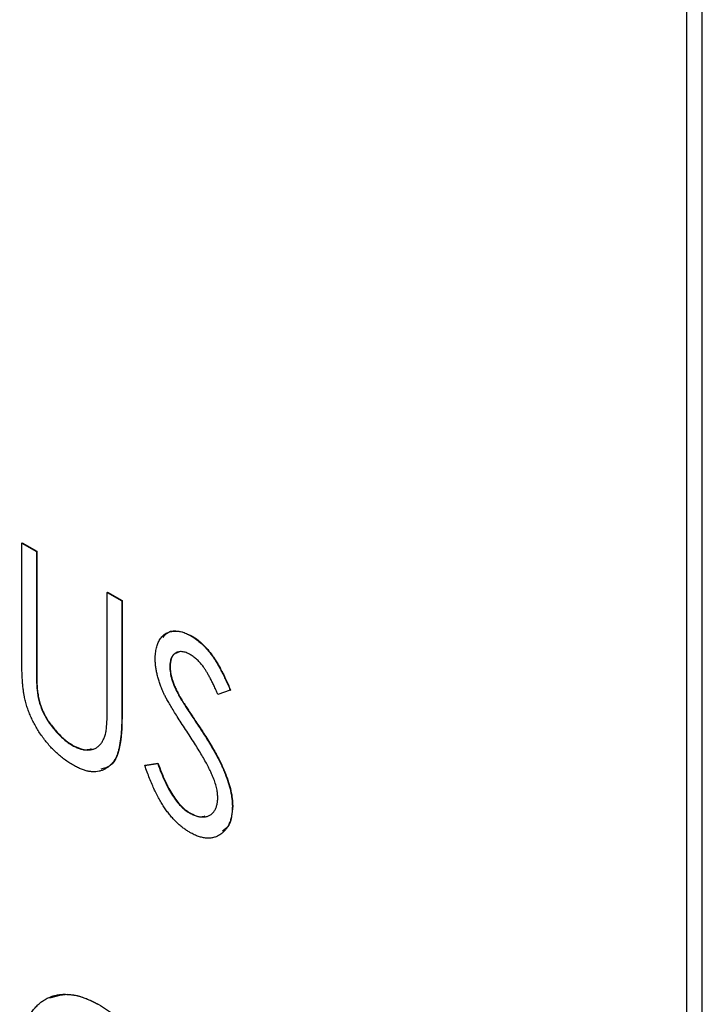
# Model space of a CAD drawing. Header units: millimetres. Extents: x 0 to 420, y 0 to 297.
# Tile 20 of 43: x 342.5 to 346.43, y 205.56 to 211.23. Entities that reach past the tile are written whole.
import ezdxf

# ---------------------------------------------------------------- set-up
doc = ezdxf.new("R2010")
doc.units = ezdxf.units.MM

msp = doc.modelspace()

# ---------------------------------------------------------------- linework, layer by layer
at = {"color": 7, "linetype": 'Continuous', "lineweight": 25}
for p, q in [((346.4284, 191.5588), (346.4284, 239.898)), ((346.34, 191.5078), (346.34, 230.3547)), ((342.514, 208.2162), (342.5157, 208.2172)), ((342.514, 208.2162), (342.5979, 208.1677)), ((342.514, 207.5637), (342.514, 208.2162)), ((342.5157, 208.2172), (342.5997, 208.1687)), ((342.5979, 208.1677), (342.5997, 208.1687)), ((342.5979, 208.1677), (342.5979, 207.5205)), ((342.5997, 208.1687), (342.5997, 207.5215)), ((343.0057, 207.9323), (343.0074, 207.9333)), ((343.0057, 207.9323), (343.0896, 207.8838)), ((343.0057, 207.2851), (343.0057, 207.9323)), ((343.0074, 207.9333), (343.0914, 207.8849)), ((343.0896, 207.8838), (343.0914, 207.8849)), ((343.0896, 207.8838), (343.0896, 207.2314)), ((343.0914, 207.8849), (343.0914, 207.2324)), ((343.4889, 207.681), (343.4907, 207.682)), ((342.5979, 207.5205), (342.5997, 207.5215)), ((343.3655, 207.5048), (343.3672, 207.5058)), ((342.6015, 207.3747), (342.6032, 207.3758)), ((343.7132, 207.3687), (343.6422, 207.3432)), ((343.7132, 207.3687), (343.715, 207.3697)), ((343.4198, 207.3338), (343.4216, 207.3348)), ((343.0896, 207.2314), (343.0914, 207.2324)), ((343.5307, 207.1622), (343.5325, 207.1632)), ((342.8059, 207.0505), (342.8077, 207.0515)), ((343.2215, 206.9358), (343.2956, 206.9479)), ((343.2233, 206.9369), (343.2973, 206.9489)), ((343.2956, 206.9479), (343.2973, 206.9489)), ((343.2215, 206.9358), (343.2233, 206.9369)), ((343.4783, 206.6624), (343.48, 206.6634)), ((343.7252, 206.7013), (343.727, 206.7023)), ((342.9521, 205.5607), (342.9538, 205.5617))]:
    msp.add_line(p, q, dxfattribs=at)
for points, knots in [([(343.2815, 207.5487), (343.2818, 207.5599), (343.2824, 207.5821), (343.2877, 207.6121), (343.2959, 207.6388), (343.3075, 207.6618), (343.3224, 207.6804), (343.3397, 207.6952), (343.3604, 207.7043), (343.3831, 207.7094), (343.4079, 207.7095), (343.4338, 207.7054), (343.4611, 207.6957), (343.4796, 207.6859), (343.4889, 207.681)], [0, 0, 0, 0, 0.088291, 0.174419, 0.258423, 0.342317, 0.425287, 0.506935, 0.587922, 0.670559, 0.753145, 0.834844, 0.916686, 1, 1, 1, 1]), ([(343.327, 207.6727), (343.3355, 207.6838), (343.357, 207.7118), (343.4175, 207.715), (343.4663, 207.693), (343.4907, 207.682)], [0, 0, 0, 0, 0.247304, 0.623763, 1, 1, 1, 1]), ([(343.4907, 207.682), (343.5007, 207.6758), (343.5204, 207.6636), (343.5495, 207.6391), (343.5775, 207.6104), (343.5999, 207.5832), (343.6174, 207.5588), (343.631, 207.5382), (343.6444, 207.5153), (343.6584, 207.4904), (343.6723, 207.4633), (343.6866, 207.434), (343.7008, 207.4026), (343.7102, 207.3809), (343.715, 207.3697)], [0, 0, 0, 0, 0.103822, 0.205919, 0.309231, 0.415653, 0.47222, 0.532858, 0.597819, 0.667857, 0.743177, 0.823448, 0.908942, 1, 1, 1, 1]), ([(343.4889, 207.681), (343.4989, 207.6748), (343.5187, 207.6626), (343.5477, 207.6381), (343.5757, 207.6094), (343.5981, 207.5822), (343.6157, 207.5578), (343.6292, 207.5372), (343.6426, 207.5143), (343.6566, 207.4894), (343.6705, 207.4622), (343.6849, 207.433), (343.699, 207.4015), (343.7084, 207.3799), (343.7132, 207.3687)], [0, 0, 0, 0, 0.103822, 0.205919, 0.309231, 0.415653, 0.47222, 0.532858, 0.597819, 0.667857, 0.743177, 0.823448, 0.908942, 1, 1, 1, 1]), ([(343.4841, 207.573), (343.4757, 207.5775), (343.4595, 207.5861), (343.4365, 207.5914), (343.4158, 207.5909), (343.3981, 207.5837), (343.3837, 207.5712), (343.3729, 207.5539), (343.3666, 207.5315), (343.3658, 207.5138), (343.3654, 207.5047)], [0, 0, 0, 0, 0.133507, 0.258557, 0.380724, 0.504971, 0.628085, 0.748901, 0.871477, 1, 1, 1, 1]), ([(343.4137, 207.5852), (343.4066, 207.5838), (343.388, 207.5801), (343.3707, 207.5511), (343.3684, 207.5209), (343.3672, 207.5058)], [0, 0, 0, 0, 0.236605, 0.618129, 1, 1, 1, 1]), ([(343.6422, 207.3432), (343.6383, 207.3523), (343.6306, 207.3698), (343.6191, 207.3949), (343.6082, 207.4179), (343.5974, 207.4388), (343.5874, 207.4577), (343.5776, 207.4747), (343.5683, 207.4896), (343.5566, 207.5064), (343.5419, 207.5249), (343.5233, 207.5443), (343.5039, 207.5605), (343.4907, 207.5688), (343.4841, 207.573)], [0, 0, 0, 0, 0.102557, 0.196911, 0.284395, 0.364416, 0.437215, 0.503536, 0.563602, 0.61645, 0.714669, 0.808954, 0.904132, 1, 1, 1, 1]), ([(342.5299, 207.3269), (342.5286, 207.3334), (342.5257, 207.3476), (342.5227, 207.3699), (342.5199, 207.3953), (342.5177, 207.4235), (342.5161, 207.4544), (342.5147, 207.4884), (342.514, 207.5252), (342.514, 207.5505), (342.514, 207.5637)], [0, 0, 0, 0, 0.077936, 0.169149, 0.274074, 0.391816, 0.523462, 0.668216, 0.827041, 1, 1, 1, 1]), ([(342.5979, 207.5205), (342.5979, 207.5113), (342.5979, 207.494), (342.598, 207.4691), (342.5984, 207.4469), (342.5989, 207.4273), (342.5991, 207.4106), (342.5999, 207.3962), (342.6006, 207.3846), (342.6012, 207.3777), (342.6015, 207.3747)], [0, 0, 0, 0, 0.191105, 0.362655, 0.516171, 0.650128, 0.766034, 0.862527, 0.941006, 1, 1, 1, 1]), ([(342.5997, 207.5215), (342.5997, 207.5123), (342.5996, 207.495), (342.5998, 207.4701), (342.6002, 207.4479), (342.6006, 207.4283), (342.6008, 207.4116), (342.6017, 207.3972), (342.6024, 207.3856), (342.603, 207.3787), (342.6032, 207.3758)], [0, 0, 0, 0, 0.191105, 0.362655, 0.516171, 0.650128, 0.766034, 0.862527, 0.941006, 1, 1, 1, 1]), ([(343.3276, 207.3576), (343.3239, 207.3661), (343.3166, 207.3828), (343.3072, 207.4079), (343.2992, 207.4325), (343.293, 207.4566), (343.2878, 207.4803), (343.284, 207.5037), (343.282, 207.5265), (343.2817, 207.5413), (343.2815, 207.5487)], [0, 0, 0, 0, 0.130877, 0.257719, 0.382316, 0.506626, 0.628302, 0.751527, 0.87547, 1, 1, 1, 1]), ([(343.3654, 207.5047), (343.3656, 207.4989), (343.3659, 207.4872), (343.3683, 207.4686), (343.3718, 207.4496), (343.3769, 207.4297), (343.3842, 207.4084), (343.3939, 207.3853), (343.4058, 207.3601), (343.415, 207.3429), (343.4198, 207.3338)], [0, 0, 0, 0, 0.110385, 0.220503, 0.331137, 0.443585, 0.563154, 0.695062, 0.839762, 1, 1, 1, 1]), ([(343.3672, 207.5058), (343.3674, 207.4999), (343.3676, 207.4882), (343.37, 207.4697), (343.3736, 207.4507), (343.3787, 207.4307), (343.3859, 207.4094), (343.3957, 207.3863), (343.4075, 207.3611), (343.4167, 207.3439), (343.4216, 207.3348)], [0, 0, 0, 0, 0.110385, 0.220503, 0.331137, 0.443585, 0.563154, 0.695062, 0.839762, 1, 1, 1, 1]), ([(342.6015, 207.3747), (342.6027, 207.3639), (342.6052, 207.3428), (342.6117, 207.311), (342.6206, 207.2805), (342.6314, 207.2511), (342.6456, 207.2222), (342.6625, 207.1934), (342.6829, 207.1648), (342.7057, 207.1365), (342.7303, 207.11), (342.7554, 207.0863), (342.7807, 207.066), (342.7975, 207.0557), (342.8059, 207.0505)], [0, 0, 0, 0, 0.088938, 0.172727, 0.251185, 0.32638, 0.400988, 0.479456, 0.562461, 0.652032, 0.742988, 0.831017, 0.915851, 1, 1, 1, 1]), ([(342.6032, 207.3758), (342.6045, 207.3649), (342.6069, 207.3438), (342.6135, 207.312), (342.6224, 207.2815), (342.6332, 207.2521), (342.6473, 207.2232), (342.6643, 207.1944), (342.6847, 207.1658), (342.7075, 207.1375), (342.7321, 207.111), (342.7572, 207.0874), (342.7824, 207.067), (342.7993, 207.0567), (342.8077, 207.0515)], [0, 0, 0, 0, 0.088938, 0.172727, 0.251185, 0.32638, 0.400988, 0.479456, 0.562461, 0.652032, 0.742988, 0.831017, 0.915851, 1, 1, 1, 1]), ([(343.4629, 207.1326), (343.4542, 207.1457), (343.4377, 207.1708), (343.4144, 207.2071), (343.3936, 207.2401), (343.3754, 207.2699), (343.3597, 207.2964), (343.3465, 207.3196), (343.3359, 207.3396), (343.3302, 207.352), (343.3276, 207.3576)], [0, 0, 0, 0, 0.1795352, 0.3445064, 0.4921306, 0.6246399, 0.7420993, 0.843179, 0.9295396, 1, 1, 1, 1]), ([(342.8106, 206.937), (342.802, 206.9422), (342.7851, 206.9525), (342.7601, 206.9696), (342.7362, 206.9885), (342.713, 207.0085), (342.6909, 207.0302), (342.6697, 207.0531), (342.6495, 207.0776), (342.6302, 207.1031), (342.6123, 207.1296), (342.5959, 207.1568), (342.5808, 207.1842), (342.5676, 207.2121), (342.5555, 207.2403), (342.5456, 207.2689), (342.5365, 207.298), (342.5321, 207.3172), (342.5299, 207.3269)], [0, 0, 0, 0, 0.069994, 0.137225, 0.203144, 0.267439, 0.330757, 0.392722, 0.455101, 0.517382, 0.579131, 0.639383, 0.69929, 0.758596, 0.817649, 0.877496, 0.938128, 1, 1, 1, 1]), ([(342.9967, 207.1226), (342.9974, 207.126), (342.999, 207.1336), (343.0008, 207.1468), (343.0022, 207.163), (343.0036, 207.1818), (343.0044, 207.2037), (343.0052, 207.2282), (343.0055, 207.2557), (343.0056, 207.275), (343.0057, 207.2851)], [0, 0, 0, 0, 0.069596, 0.155423, 0.257515, 0.37358, 0.506166, 0.6554, 0.819993, 1, 1, 1, 1]), ([(343.4198, 207.3338), (343.4216, 207.3307), (343.4259, 207.3232), (343.4338, 207.3105), (343.444, 207.2943), (343.4567, 207.2746), (343.4717, 207.2513), (343.4894, 207.2248), (343.5092, 207.1946), (343.5233, 207.1734), (343.5307, 207.1622)], [0, 0, 0, 0, 0.053039, 0.126288, 0.218872, 0.334457, 0.469409, 0.625738, 0.802267, 1, 1, 1, 1]), ([(343.4216, 207.3348), (343.4234, 207.3317), (343.4276, 207.3242), (343.4356, 207.3115), (343.4458, 207.2953), (343.4584, 207.2756), (343.4735, 207.2523), (343.4911, 207.2258), (343.511, 207.1957), (343.5251, 207.1745), (343.5325, 207.1632)], [0, 0, 0, 0, 0.053039, 0.126288, 0.218872, 0.334457, 0.469409, 0.625738, 0.802267, 1, 1, 1, 1]), ([(343.0896, 207.2314), (343.0896, 207.2197), (343.0894, 207.1968), (343.0882, 207.1639), (343.0866, 207.1329), (343.0843, 207.1041), (343.0808, 207.0778), (343.0769, 207.0533), (343.0725, 207.0308), (343.067, 207.0106), (343.0607, 206.992), (343.0527, 206.9754), (343.0436, 206.96), (343.0327, 206.9466), (343.0209, 206.9341), (343.0071, 206.9238), (342.9922, 206.9147), (342.976, 206.9072), (342.9587, 206.9018), (342.9401, 206.8992), (342.9208, 206.8988), (342.9005, 206.9011), (342.8793, 206.9063), (342.8572, 206.9138), (342.8341, 206.9241), (342.8185, 206.9326), (342.8106, 206.937)], [0, 0, 0, 0, 0.055741, 0.108782, 0.159483, 0.20722, 0.252436, 0.295103, 0.335609, 0.373517, 0.409957, 0.446416, 0.482967, 0.519684, 0.557168, 0.594999, 0.634172, 0.674127, 0.714136, 0.754079, 0.793688, 0.83312, 0.873373, 0.914549, 0.95654, 1, 1, 1, 1]), ([(343.0914, 207.2324), (343.0901, 207.1748), (343.0874, 207.06), (343.0479, 206.9348), (342.9875, 206.9196), (342.9687, 206.9149)], [0, 0, 0, 0, 0.410522, 0.816865, 1, 1, 1, 1]), ([(342.8059, 207.0505), (342.8132, 207.0466), (342.8276, 207.039), (342.849, 207.0307), (342.8698, 207.026), (342.8901, 207.0239), (342.9092, 207.0255), (342.9271, 207.0297), (342.9432, 207.0373), (342.9575, 207.0481), (342.9702, 207.0619), (342.9809, 207.0791), (342.9902, 207.0991), (342.9945, 207.1146), (342.9967, 207.1226)], [0, 0, 0, 0, 0.081412, 0.161686, 0.242811, 0.324775, 0.407586, 0.488453, 0.56979, 0.650718, 0.733306, 0.819186, 0.907133, 1, 1, 1, 1]), ([(343.6117, 206.8744), (343.608, 206.8827), (343.6003, 206.9002), (343.5868, 206.9271), (343.5714, 206.9562), (343.5539, 206.9875), (343.534, 207.0207), (343.5123, 207.0562), (343.4885, 207.0938), (343.4716, 207.1194), (343.4629, 207.1326)], [0, 0, 0, 0, 0.092213, 0.193119, 0.303009, 0.423363, 0.552489, 0.69176, 0.840671, 1, 1, 1, 1]), ([(343.5307, 207.1622), (343.5397, 207.1485), (343.5571, 207.122), (343.5817, 207.0828), (343.6042, 207.0456), (343.6244, 207.0104), (343.6426, 206.9772), (343.6583, 206.946), (343.6721, 206.9167), (343.6871, 206.8807), (343.7022, 206.8382), (343.7156, 206.7895), (343.7236, 206.7436), (343.7247, 206.7153), (343.7252, 206.7013)], [0, 0, 0, 0, 0.093761, 0.181614, 0.264342, 0.341677, 0.41338, 0.479975, 0.541968, 0.599292, 0.705911, 0.807015, 0.904485, 1, 1, 1, 1]), ([(343.5325, 207.1632), (343.5415, 207.1495), (343.5589, 207.123), (343.5835, 207.0838), (343.606, 207.0467), (343.6262, 207.0114), (343.6443, 206.9782), (343.6601, 206.947), (343.6739, 206.9177), (343.6889, 206.8817), (343.704, 206.8392), (343.7174, 206.7905), (343.7254, 206.7446), (343.7265, 206.7163), (343.727, 206.7023)], [0, 0, 0, 0, 0.093761, 0.181614, 0.264342, 0.341677, 0.41338, 0.479975, 0.541968, 0.599292, 0.705911, 0.807015, 0.904485, 1, 1, 1, 1]), ([(342.8077, 207.0515), (342.8332, 207.0391), (342.8727, 207.0199), (342.9037, 207.0293), (342.9147, 207.0326)], [0, 0, 0, 0, 0.646326, 1, 1, 1, 1]), ([(343.2956, 206.9479), (343.3021, 206.9299), (343.3146, 206.8956), (343.3354, 206.8467), (343.3572, 206.803), (343.3797, 206.7643), (343.4031, 206.7307), (343.4274, 206.7023), (343.4525, 206.6788), (343.4697, 206.6678), (343.4783, 206.6624)], [0, 0, 0, 0, 0.165307, 0.315251, 0.451801, 0.576089, 0.690151, 0.796612, 0.898685, 1, 1, 1, 1]), ([(343.2973, 206.9489), (343.3039, 206.9309), (343.3164, 206.8966), (343.3372, 206.8477), (343.3589, 206.804), (343.3815, 206.7653), (343.4049, 206.7317), (343.4292, 206.7034), (343.4543, 206.6798), (343.4715, 206.6689), (343.48, 206.6634)], [0, 0, 0, 0, 0.165307, 0.315251, 0.451801, 0.576089, 0.690151, 0.796612, 0.898685, 1, 1, 1, 1]), ([(343.4813, 206.5498), (343.4748, 206.5537), (343.462, 206.5614), (343.4431, 206.5751), (343.4244, 206.5898), (343.4065, 206.6064), (343.3888, 206.6242), (343.3716, 206.6434), (343.3549, 206.6641), (343.3387, 206.6864), (343.3228, 206.7104), (343.3073, 206.7365), (343.2921, 206.7646), (343.2773, 206.7948), (343.2628, 206.8271), (343.2487, 206.8615), (343.2347, 206.898), (343.226, 206.923), (343.2215, 206.9358)], [0, 0, 0, 0, 0.055089, 0.109447, 0.163323, 0.216767, 0.269874, 0.324148, 0.378969, 0.434708, 0.492467, 0.553707, 0.618022, 0.686132, 0.757893, 0.834258, 0.914668, 1, 1, 1, 1]), ([(343.6413, 206.7513), (343.6409, 206.7605), (343.6401, 206.7791), (343.6345, 206.8094), (343.6249, 206.8415), (343.6162, 206.8632), (343.6117, 206.8744)], [0, 0, 0, 0, 0.238336, 0.482311, 0.73314, 1, 1, 1, 1]), ([(343.4783, 206.6624), (343.4856, 206.6584), (343.5001, 206.6505), (343.5214, 206.6432), (343.5421, 206.6391), (343.5618, 206.6388), (343.5802, 206.6416), (343.5961, 206.6486), (343.6101, 206.6586), (343.6212, 206.6725), (343.6302, 206.6887), (343.6366, 206.7075), (343.6405, 206.7283), (343.641, 206.7436), (343.6413, 206.7513)], [0, 0, 0, 0, 0.086779, 0.172012, 0.257, 0.344091, 0.430347, 0.513787, 0.595624, 0.677565, 0.75969, 0.839996, 0.919133, 1, 1, 1, 1]), ([(343.48, 206.6634), (343.5045, 206.651), (343.5376, 206.6342), (343.5625, 206.6433), (343.569, 206.6457)], [0, 0, 0, 0, 0.738435, 1, 1, 1, 1]), ([(343.7252, 206.7013), (343.725, 206.6918), (343.7246, 206.6729), (343.7211, 206.6467), (343.7158, 206.6225), (343.7077, 206.6009), (343.6979, 206.5811), (343.6854, 206.5641), (343.6708, 206.5492), (343.6543, 206.5367), (343.6363, 206.5268), (343.617, 206.5202), (343.5968, 206.5167), (343.5755, 206.5169), (343.5533, 206.5201), (343.5301, 206.5265), (343.506, 206.5362), (343.4896, 206.5453), (343.4813, 206.5498)], [0, 0, 0, 0, 0.064367, 0.127345, 0.188922, 0.250384, 0.312021, 0.374404, 0.437663, 0.502985, 0.567803, 0.63098, 0.692076, 0.752595, 0.813028, 0.874016, 0.936113, 1, 1, 1, 1]), ([(343.727, 206.7023), (343.7241, 206.6608), (343.7196, 206.5959), (343.682, 206.5674), (343.6685, 206.5572)], [0, 0, 0, 0, 0.64115, 1, 1, 1, 1]), ([(342.502, 205.248), (342.5021, 205.2607), (342.5025, 205.286), (342.5054, 205.3223), (342.51, 205.3569), (342.5168, 205.3895), (342.5253, 205.4205), (342.5356, 205.4497), (342.548, 205.4769), (342.562, 205.5023), (342.5776, 205.5257), (342.595, 205.5461), (342.6132, 205.5645), (342.6332, 205.5799), (342.6546, 205.5926), (342.6772, 205.6031), (342.7011, 205.6109), (342.7265, 205.6159), (342.7525, 205.6187), (342.7796, 205.618), (342.807, 205.6154), (342.835, 205.6098), (342.8635, 205.6016), (342.8926, 205.5906), (342.9221, 205.5775), (342.9421, 205.5663), (342.9521, 205.5607)], [0, 0, 0, 0, 0.044811, 0.089011, 0.13275, 0.176233, 0.219272, 0.262324, 0.305647, 0.348979, 0.392242, 0.43461, 0.476184, 0.517236, 0.558165, 0.598792, 0.639668, 0.680638, 0.721467, 0.761759, 0.801482, 0.840953, 0.880381, 0.919726, 0.959716, 1, 1, 1, 1]), ([(342.6761, 205.597), (342.7138, 205.6093), (342.7953, 205.6357), (342.8985, 205.5875), (342.9538, 205.5617)], [0, 0, 0, 0, 0.463973, 1, 1, 1, 1]), ([(342.9538, 205.5617), (342.9699, 205.5519), (343.0015, 205.5327), (343.048, 205.4982), (343.0922, 205.4596), (343.1347, 205.4173), (343.1749, 205.3707), (343.2133, 205.3204), (343.2495, 205.2658), (343.2833, 205.208), (343.3142, 205.1484), (343.3412, 205.088), (343.3642, 205.0278), (343.3828, 204.9675), (343.3975, 204.9072), (343.4077, 204.847), (343.4141, 204.7868), (343.4148, 204.7478), (343.4152, 204.728)], [0, 0, 0, 0, 0.064112, 0.12603, 0.186709, 0.24615, 0.305771, 0.366051, 0.427384, 0.490821, 0.554635, 0.61692, 0.678954, 0.740666, 0.803314, 0.866858, 0.932414, 1, 1, 1, 1])]:
    msp.add_open_spline(points, degree=3, knots=knots, dxfattribs=at)

doc.saveas('drawing.dxf')
